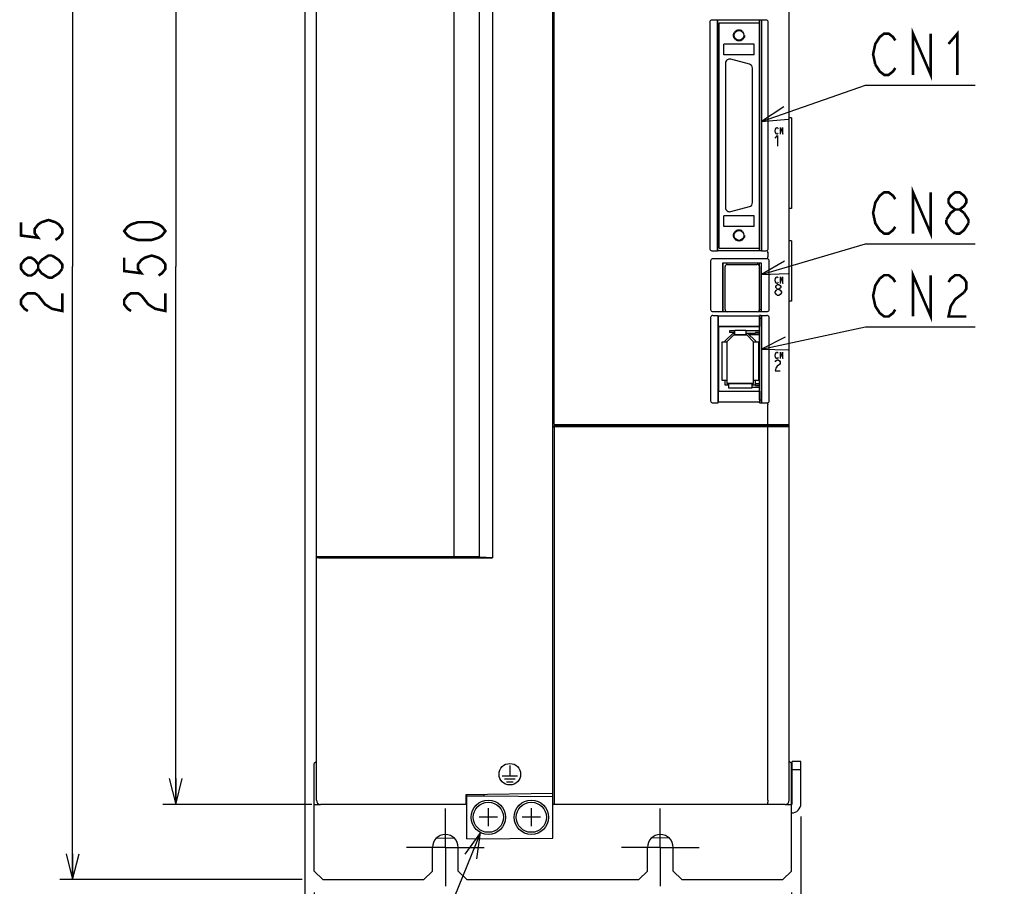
# Model space of a CAD drawing. Extents: x 97 to 1223, y 94 to 848.
# Tile 22 of 38: x 591 to 820, y 386 to 587. Entities that reach past the tile are written whole.
import ezdxf

# ---------------------------------------------------------------- set-up
doc = ezdxf.new("R2010")
doc.units = 0
doc.header["$LTSCALE"] = 69.3
doc.linetypes.add('CENTER', pattern=[0.6, 0.375, -0.075, 0.075, -0.075])
doc.linetypes.add('HIDDEN', pattern=[0.2, 0.1, -0.1])
doc.layers.get('0').update_dxf_attribs({"linetype": 'CONTINUOUS'})
for name, color, linetype in [('ALL_AXIS', 7, 'CONTINUOUS'), ('ALL_CURVE', 7, 'CONTINUOUS'), ('ALL_DIM', 7, 'CONTINUOUS'), ('ALL_FEATURES', 7, 'CONTINUOUS'), ('ALL_NOTE', 7, 'CONTINUOUS'), ('DEFAULT_2', 8, 'HIDDEN')]:
    doc.layers.add(name, color=color, linetype=linetype)
doc.dimstyles.get("Standard").update_dxf_attribs({"dimtxt": 2.5, "dimasz": 2.5, "dimexe": 1.25, "dimexo": 0.625, "dimtad": 1, "dimcen": 2.5, "dimazin": 3, "dimtfac": 1, "dimtmove": 0, "dimatfit": 3})

# ---------------------------------------------------------------- blocks, each defined once
blk = doc.blocks.new('_OPEN')
at = {"color": 0, "linetype": 'BYBLOCK'}
for p, q in [((0, 0), (-1, 0.25)), ((-1, -0.25), (0, 0)), ((-1, 0), (0, 0))]:
    blk.add_line(p, q, dxfattribs=at)
blk = doc.blocks.new('*D0')
at = {"layer": 'ALL_DIM', "color": 2, "linetype": 'CONTINUOUS'}
for p, q in [((656.07, 655), (624.3, 655)), ((627.3, 655), (627.3, 530)), ((627.3, 405), (627.3, 530)), ((658.92, 405), (624.3, 405))]:
    blk.add_line(p, q, dxfattribs=at)
at = {"layer": 'ALL_DIM', "color": 2, "linetype": 'CONTINUOUS', "xscale": 6, "yscale": 6, "zscale": 6}
for p, rotation in [((627.3, 655), 90), ((627.3, 405), 270)]:
    blk.add_blockref('_OPEN', p, dxfattribs=dict(at, rotation=rotation))
blk = doc.blocks.new('*D1')
at = {"layer": 'ALL_DIM', "color": 2, "linetype": 'CONTINUOUS'}
for p, q in [((657.94, 672.5), (600.3, 672.5)), ((603.3, 672.5), (603.3, 530)), ((603.3, 387.5), (603.3, 530)), ((656.68, 387.5), (600.3, 387.5))]:
    blk.add_line(p, q, dxfattribs=at)
at = {"layer": 'ALL_DIM', "color": 2, "linetype": 'CONTINUOUS', "xscale": 6, "yscale": 6, "zscale": 6}
for p, rotation in [((603.3, 672.5), 90), ((603.3, 387.5), 270)]:
    blk.add_blockref('_OPEN', p, dxfattribs=dict(at, rotation=rotation))
blk = doc.blocks.new('*D12')
at = {"layer": 'ALL_DIM', "color": 2, "linetype": 'CONTINUOUS'}
for p, q in [((657.3, 642), (657.3, 321.5)), ((772.7, 402.2), (772.7, 321.5)), ((657.3, 324.5), (715, 324.5)), ((772.7, 324.5), (715, 324.5))]:
    blk.add_line(p, q, dxfattribs=at)
at = {"layer": 'ALL_DIM', "color": 2, "linetype": 'CONTINUOUS', "xscale": 6, "yscale": 6, "zscale": 6, "rotation": 180}
blk.add_blockref('_OPEN', (657.3, 324.5), dxfattribs=at)
at = {"layer": 'ALL_DIM', "color": 2, "linetype": 'CONTINUOUS', "xscale": 6, "yscale": 6, "zscale": 6}
blk.add_blockref('_OPEN', (772.7, 324.5), dxfattribs=at)
blk = doc.blocks.new('*D13')
at = {"layer": 'ALL_DIM', "color": 2, "linetype": 'CONTINUOUS'}
for p, q in [((657.3, 642), (657.3, 342.5)), ((659.5, 384.5), (659.5, 342.5)), ((657.3, 345.5), (609.99, 345.5)), ((609.99, 345.5), (658.4, 345.5)), ((674.5, 345.5), (658.4, 345.5)), ((659.5, 345.5), (674.5, 345.5))]:
    blk.add_line(p, q, dxfattribs=at)
at = {"layer": 'ALL_DIM', "color": 2, "linetype": 'CONTINUOUS', "xscale": 6, "yscale": 6, "zscale": 6}
blk.add_blockref('_OPEN', (657.3, 345.5), dxfattribs=at)
at = {"layer": 'ALL_DIM', "color": 2, "linetype": 'CONTINUOUS', "xscale": 6, "yscale": 6, "zscale": 6, "rotation": 180}
blk.add_blockref('_OPEN', (659.5, 345.5), dxfattribs=at)
blk = doc.blocks.new('*D14')
at = {"layer": 'ALL_DIM', "color": 2, "linetype": 'CONTINUOUS'}
for p, q in [((772.7, 402.2), (772.7, 342.5)), ((770.5, 384.5), (770.5, 342.5)), ((770.5, 345.5), (755.5, 345.5)), ((755.5, 345.5), (771.6, 345.5)), ((820, 345.5), (771.6, 345.5)), ((772.7, 345.5), (820, 345.5))]:
    blk.add_line(p, q, dxfattribs=at)
at = {"layer": 'ALL_DIM', "color": 2, "linetype": 'CONTINUOUS', "xscale": 6, "yscale": 6, "zscale": 6}
blk.add_blockref('_OPEN', (770.5, 345.5), dxfattribs=at)
at = {"layer": 'ALL_DIM', "color": 2, "linetype": 'CONTINUOUS', "xscale": 6, "yscale": 6, "zscale": 6, "rotation": 180}
blk.add_blockref('_OPEN', (772.7, 345.5), dxfattribs=at)

msp = doc.modelspace()

# ---------------------------------------------------------------- linework, layer by layer
at = {"color": 7, "linetype": 'CONTINUOUS'}
for p, q in [((757.35, 515.05), (756.08, 515.05)), ((763.1, 515.05), (759.85, 515.05)), ((763.1, 514.65), (762.1, 514.65)), ((763.1, 514.55), (762.1, 514.55)), ((761.3, 501.95), (763.1, 501.95)), ((762.1, 502.45), (763.1, 502.45)), ((762.1, 502.35), (763.1, 502.35))]:
    msp.add_line(p, q, dxfattribs=at)
at = {"layer": 'ALL_AXIS', "color": 7, "linetype": 'CONTINUOUS'}
for p, q in [((715.3, 493.3), (715.3, 655)), ((697.9, 638.1), (697.9, 462.6)), ((770, 493.3), (770, 623.888)), ((763.1, 586.7), (763.1, 587.26)), ((755.15, 577.25), (755.15, 543.75)), ((760.709, 577.064), (756.409, 578.216)), ((761.45, 544.902), (761.45, 576.098)), ((756.409, 542.784), (760.709, 543.936)), ((763.1, 533.74), (763.1, 534.3)), ((755.05, 520), (755.05, 530)), ((755.55, 530.5), (762.55, 530.5)), ((763.05, 530), (763.05, 520)), ((763.1, 529.905), (763.05, 529.905)), ((763.1, 519.55), (763.1, 530.8)), ((763.1, 520.095), (763.05, 520.095)), ((763.1, 520.05), (763.5, 520.05)), ((762.55, 519.5), (755.55, 519.5)), ((763.1, 499), (763.1, 518.602)), ((763.1, 518.05), (763.5, 518.05)), ((763.1, 499), (763.5, 499)), ((765, 493.3), (765, 497.918)), ((715, 493), (769.7, 493)), ((715.3, 493.3), (770, 493.3)), ((764.942, 493), (764.942, 493.3)), ((769.7, 493.3), (769.7, 493)), ((669, 462.414), (669, 462.6))]:
    msp.add_line(p, q, dxfattribs=at)
at = {"layer": 'ALL_AXIS', "color": 7, "linetype": 'CENTER'}
for p, q in [((690, 395), (690, 404)), ((740, 395), (740, 404)), ((690, 395), (681, 395)), ((690, 395), (699, 395)), ((690, 395), (690, 386)), ((740, 395), (731, 395)), ((740, 395), (749, 395)), ((740, 395), (740, 386))]:
    msp.add_line(p, q, dxfattribs=at)
at = {"layer": 'ALL_AXIS', "color": 7, "linetype": 'CONTINUOUS'}
for centre, radius in [((700, 402), 4), ((700, 402), 3.5), ((710, 402), 4), ((710, 402), 3.5)]:
    msp.add_circle(centre, radius, dxfattribs=at)
for centre, radius, start, end in [((756.15, 577.25), 1, 75, 180), ((760.45, 576.098), 1, 0, 75), ((756.15, 543.75), 1, 180, 285), ((760.45, 544.902), 1, 285, 360), ((755.55, 530), 0.5, 90, 180), ((762.55, 530), 0.5, 0, 90), ((755.55, 520), 0.5, 180, 270), ((762.55, 520), 0.5, 270, 360)]:
    msp.add_arc(centre, radius, start, end, dxfattribs=at)
at = {"layer": 'ALL_AXIS', "color": 3, "linetype": 'CONTINUOUS'}
for centre in [(690, 395), (740, 395)]:
    msp.add_arc(centre, 3, 0, 180, dxfattribs=at)
at = {"layer": 'ALL_CURVE', "color": 4, "linetype": 'CONTINUOUS'}
for p, q in [((766.705, 561.55), (766.775, 561.925)), ((766.775, 561.175), (766.705, 561.55)), ((766.775, 561.925), (766.914, 562.175)), ((766.914, 560.925), (766.775, 561.175)), ((766.914, 562.175), (767.053, 562.3)), ((767.053, 562.3), (767.193, 562.3)), ((767.193, 562.3), (767.332, 562.175)), ((767.332, 562.175), (767.402, 562.05)), ((767.959, 560.8), (767.959, 562.3)), ((767.959, 562.3), (768.516, 560.8)), ((768.516, 560.8), (768.516, 562.3)), ((766.705, 559.875), (767.286, 560.5)), ((767.053, 560.8), (766.914, 560.925)), ((767.193, 560.8), (767.053, 560.8)), ((767.332, 560.925), (767.193, 560.8)), ((767.286, 560.5), (767.286, 558)), ((767.402, 561.05), (767.332, 560.925)), ((766.705, 526.85), (766.775, 527.225)), ((766.775, 526.475), (766.705, 526.85)), ((766.775, 527.225), (766.914, 527.475)), ((766.914, 527.475), (767.053, 527.6)), ((767.053, 527.6), (767.193, 527.6)), ((767.193, 527.6), (767.332, 527.475)), ((767.332, 527.475), (767.402, 527.35)), ((767.959, 526.1), (767.959, 527.6)), ((767.959, 527.6), (768.516, 526.1)), ((768.516, 526.1), (768.516, 527.6)), ((766.705, 524.133), (766.995, 524.55)), ((766.914, 526.225), (766.775, 526.475)), ((766.85, 525.383), (766.995, 525.592)), ((766.85, 525.175), (766.85, 525.383)), ((766.995, 524.967), (766.85, 525.175)), ((767.053, 526.1), (766.914, 526.225)), ((766.995, 525.592), (767.286, 525.8)), ((767.286, 524.758), (766.995, 524.967)), ((766.995, 524.55), (767.286, 524.758)), ((767.193, 526.1), (767.053, 526.1)), ((767.332, 526.225), (767.193, 526.1)), ((767.286, 525.8), (767.576, 525.8)), ((767.286, 524.758), (767.576, 524.758)), ((767.402, 526.35), (767.332, 526.225)), ((767.576, 525.8), (767.866, 525.592)), ((767.866, 524.967), (767.576, 524.758)), ((767.576, 524.758), (767.866, 524.55)), ((767.866, 525.592), (768.011, 525.383)), ((768.011, 525.175), (767.866, 524.967)), ((767.866, 524.55), (768.156, 524.133)), ((768.011, 525.383), (768.011, 525.175)), ((766.705, 523.925), (766.705, 524.133)), ((766.995, 523.508), (766.705, 523.925)), ((767.286, 523.3), (766.995, 523.508)), ((767.576, 523.3), (767.286, 523.3)), ((767.866, 523.508), (767.576, 523.3)), ((768.156, 523.925), (767.866, 523.508)), ((768.156, 524.133), (768.156, 523.925)), ((766.705, 509.35), (766.775, 509.725)), ((766.775, 508.975), (766.705, 509.35)), ((766.775, 509.725), (766.914, 509.975)), ((766.914, 508.725), (766.775, 508.975)), ((766.914, 509.975), (767.053, 510.1)), ((767.053, 508.6), (766.914, 508.725)), ((767.053, 510.1), (767.193, 510.1)), ((767.193, 508.6), (767.053, 508.6)), ((767.193, 510.1), (767.332, 509.975)), ((767.332, 508.725), (767.193, 508.6)), ((767.332, 509.975), (767.402, 509.85)), ((767.402, 508.85), (767.332, 508.725)), ((767.959, 510.1), (768.516, 508.6)), ((767.959, 508.6), (767.959, 510.1)), ((768.516, 508.6), (768.516, 510.1)), ((766.705, 507.883), (766.85, 508.092)), ((766.85, 506.425), (766.705, 505.8)), ((766.85, 508.092), (767.14, 508.3)), ((767.14, 506.842), (766.85, 506.425)), ((767.14, 508.3), (767.431, 508.3)), ((767.721, 507.258), (767.14, 506.842)), ((767.431, 508.3), (767.721, 508.092)), ((767.721, 508.092), (767.866, 507.883)), ((767.866, 507.467), (767.721, 507.258)), ((767.866, 507.883), (767.866, 507.467)), ((766.705, 505.8), (767.866, 505.8)), ((705, 414), (705, 411.6)), ((703.25, 411.6), (706.75, 411.6)), ((703.75, 410.9), (706.25, 410.9)), ((704.25, 410.2), (705.75, 410.2))]:
    msp.add_line(p, q, dxfattribs=at)
at = {"layer": 'ALL_CURVE', "color": 40, "linetype": 'CONTINUOUS'}
for p, q in [((755.5, 512.55), (757.1, 514.15)), ((757.1, 514.15), (760.1, 514.15)), ((760.1, 514.15), (761.7, 512.55)), ((755.5, 512.55), (755.5, 502.85)), ((761.7, 502.85), (761.7, 512.55)), ((761.7, 502.85), (755.5, 502.85)), ((700, 399.9), (700, 404.1)), ((710, 399.9), (710, 404.1)), ((702.1, 402), (697.9, 402)), ((712.1, 402), (707.9, 402))]:
    msp.add_line(p, q, dxfattribs=at)
at = {"layer": 'ALL_CURVE', "color": 4, "linetype": 'CONTINUOUS'}
msp.add_circle((705, 412), 2.5, dxfattribs=at)
at = {"layer": 'ALL_DIM', "color": 2, "linetype": 'CONTINUOUS', "const_width": 0.6}
for points in [[(591.3, 540.32), (591.3, 537.224), (595.3, 536.708), (594.5, 537.74), (594.5, 538.772), (595.3, 539.804), (596.1, 540.32), (597.7, 540.836), (599.3, 540.32), (600.1, 539.804), (600.9, 538.772), (600.9, 537.74), (600.1, 536.708), (599.3, 536.192)], [(624.9, 538.256), (624.1, 537.224), (623.3, 536.708), (621.7, 536.192), (618.5, 536.192), (616.9, 536.708), (616.1, 537.224), (615.3, 538.256), (616.1, 539.288), (616.9, 539.804), (618.5, 540.32), (621.7, 540.32), (623.3, 539.804), (624.1, 539.288), (624.9, 538.256)], [(595.3, 529.484), (594.5, 528.452), (593.7, 527.936), (592.9, 527.936), (592.1, 528.452), (591.3, 529.484), (591.3, 530.516), (592.1, 531.548), (592.9, 532.064), (593.7, 532.064), (594.5, 531.548), (595.3, 530.516)], [(597.7, 527.42), (596.1, 528.452), (595.3, 529.484), (595.3, 530.516), (596.1, 531.548), (596.9, 532.064), (597.7, 532.58), (598.5, 532.58)], [(598.5, 532.58), (600.1, 531.548), (600.9, 530.516), (600.9, 529.484)], [(615.3, 532.064), (615.3, 528.968), (619.3, 528.452), (618.5, 529.484), (618.5, 530.516), (619.3, 531.548), (620.1, 532.064), (621.7, 532.58), (623.3, 532.064), (624.1, 531.548), (624.9, 530.516), (624.9, 529.484), (624.1, 528.452), (623.3, 527.936)], [(600.9, 529.484), (600.1, 528.452), (599.3, 527.936), (598.5, 527.42), (597.7, 527.42)], [(592.9, 519.68), (592.1, 520.196), (591.3, 521.228), (591.3, 522.26), (592.1, 523.292), (592.9, 523.808), (594.5, 523.808), (595.3, 523.292)], [(595.3, 523.292), (596.9, 521.228), (598.5, 520.196), (600.9, 519.68), (600.9, 523.808)], [(616.9, 519.68), (616.1, 520.196), (615.3, 521.228), (615.3, 522.26), (616.1, 523.292), (616.9, 523.808), (618.5, 523.808), (619.3, 523.292)], [(619.3, 523.292), (620.9, 521.228), (622.5, 520.196), (624.9, 519.68), (624.9, 523.808)]]:
    msp.add_lwpolyline(points, dxfattribs=at)
at = {"layer": 'ALL_FEATURES', "color": 7, "linetype": 'CONTINUOUS'}
for p, q in [((715, 397.175), (715, 655)), ((660, 406), (660, 654)), ((660.036, 462.6), (660.036, 638.1)), ((692, 638.1), (692, 462.6)), ((701.003, 638.361), (701.003, 462.339)), ((751.5, 586.8), (751.5, 534.2)), ((753.265, 587.3), (752, 587.3)), ((753.265, 533.7), (753.265, 587.3)), ((753.265, 587.3), (753.3, 587.26)), ((753.3, 587.26), (753.3, 533.74)), ((763.5, 587.26), (753.3, 587.26)), ((753.7, 534.3), (753.7, 586.7)), ((753.7, 586.7), (763.1, 586.7)), ((763.1, 534.3), (763.1, 586.7)), ((763.5, 587.26), (763.535, 587.3)), ((763.5, 587.26), (763.5, 533.74)), ((763.535, 533.7), (763.535, 587.3)), ((764.6, 587.3), (763.535, 587.3)), ((765.1, 534.2), (765.1, 586.8)), ((754.75, 579.2), (754.75, 581.7)), ((761.85, 581.7), (754.75, 581.7)), ((761.85, 579.2), (761.85, 581.7)), ((761.85, 579.2), (754.75, 579.2)), ((770.5, 564.6), (770, 564.6)), ((770.5, 564.6), (770.5, 543.5)), ((770.5, 543.5), (770, 543.5)), ((761.85, 541.8), (754.75, 541.8)), ((754.75, 539.3), (754.75, 541.8)), ((761.85, 539.3), (761.85, 541.8)), ((761.85, 539.3), (754.75, 539.3)), ((770.5, 536), (770, 536)), ((770.5, 536), (770.5, 522)), ((752, 533.7), (753.265, 533.7)), ((753.265, 533.7), (753.3, 533.74)), ((753.3, 533.74), (763.5, 533.74)), ((753.7, 534.3), (763.1, 534.3)), ((763.5, 533.74), (763.535, 533.7)), ((763.535, 533.7), (764.6, 533.7)), ((751.7, 531.304), (751.7, 520.031)), ((764.804, 531.8), (752.196, 531.8)), ((765, 533.217), (765, 532.262)), ((765.3, 520.031), (765.3, 531.304)), ((763.517, 530.817), (754.483, 530.817)), ((754.483, 530.817), (754.5, 530.8)), ((754.483, 530.817), (754.483, 519.533)), ((763.5, 530.8), (754.5, 530.8)), ((754.5, 530.8), (754.5, 519.55)), ((763.517, 530.817), (763.5, 530.8)), ((763.5, 519.55), (763.5, 530.8)), ((763.517, 519.533), (763.517, 530.817)), ((763.1, 528.735), (763.05, 528.735)), ((763.1, 527.855), (763.05, 527.855)), ((763.1, 525.32), (763.05, 525.32)), ((763.1, 524.68), (763.05, 524.68)), ((763.1, 522.145), (763.05, 522.145)), ((763.1, 521.265), (763.05, 521.265)), ((770.5, 522), (770, 522)), ((751.7, 518.138), (751.7, 498.797)), ((752.203, 519.533), (754.483, 519.533)), ((752.203, 518.637), (753.413, 518.637)), ((753.413, 518.637), (753.483, 518.567)), ((753.413, 498.3), (753.413, 518.637)), ((753.483, 518.567), (763.048, 518.567)), ((753.483, 518.567), (753.483, 516.067)), ((754.483, 519.533), (754.5, 519.55)), ((754.5, 519.55), (755.363, 519.55)), ((762.737, 519.55), (763.5, 519.55)), ((763.083, 518.602), (763.048, 518.567)), ((763.048, 518.567), (763.048, 516.067)), ((763.483, 518.602), (763.083, 518.602)), ((763.483, 518.602), (763.517, 518.637)), ((763.517, 519.533), (763.5, 519.55)), ((763.5, 518.62), (763.5, 498.367)), ((763.517, 519.533), (764.797, 519.533)), ((763.517, 518.637), (764.797, 518.637)), ((763.517, 498.3), (763.517, 518.637)), ((765.3, 498.797), (765.3, 518.138)), ((753.483, 516.067), (763.048, 516.067)), ((753.483, 516.067), (753.5, 516.05)), ((763.03, 516.05), (753.5, 516.05)), ((753.5, 516.05), (753.5, 501.05)), ((763.03, 516.05), (763.048, 516.067)), ((755.1, 512.716), (756.934, 514.55)), ((757.1, 514.15), (755.5, 512.55)), ((756.08, 515.05), (756.08, 514.65)), ((757.08, 514.65), (756.08, 514.65)), ((756.934, 514.55), (757.35, 514.55)), ((757.08, 514.65), (757.08, 514.55)), ((760.1, 514.15), (757.1, 514.15)), ((757.35, 515.25), (759.85, 515.25)), ((757.35, 514.15), (757.35, 515.25)), ((759.85, 515.25), (759.85, 514.15)), ((759.85, 514.55), (762.1, 514.55)), ((761.7, 512.55), (760.1, 514.15)), ((760.266, 514.55), (762.1, 512.716)), ((763.1, 514.15), (760.666, 514.15)), ((762.1, 514.55), (762.1, 514.65)), ((754.4, 512.55), (755.5, 512.55)), ((754.4, 503.55), (754.4, 512.55)), ((755.1, 512.55), (755.1, 512.716)), ((755.5, 512.55), (755.5, 502.85)), ((761.7, 512.55), (762.8, 512.55)), ((761.7, 502.85), (761.7, 512.55)), ((762.1, 512.716), (762.1, 512.55)), ((762.8, 512.55), (762.8, 503.55)), ((755.5, 503.55), (754.4, 503.55)), ((755.1, 502.45), (755.1, 503.55)), ((755.9, 502.45), (755.1, 502.45)), ((755.5, 502.85), (761.7, 502.85)), ((755.9, 501.75), (755.9, 502.85)), ((761.3, 501.75), (755.9, 501.75)), ((761.3, 502.85), (761.3, 501.75)), ((762.1, 502.45), (761.3, 502.45)), ((762.8, 503.55), (761.7, 503.55)), ((762.1, 502.35), (762.1, 503.55)), ((762.1, 502.85), (763.1, 502.85)), ((753.483, 501.033), (753.5, 501.05)), ((753.483, 501.033), (763.048, 501.033)), ((753.483, 501.033), (753.483, 498.567)), ((753.5, 501.05), (763.03, 501.05)), ((763.03, 501.05), (763.048, 501.033)), ((763.048, 501.033), (763.048, 498.567)), ((752.2, 498.3), (753.413, 498.3)), ((753.413, 498.3), (753.483, 498.567)), ((753.483, 498.567), (763.048, 498.567)), ((763.1, 498.367), (763.048, 498.567)), ((763.1, 498.367), (763.5, 498.367)), ((763.5, 498.367), (763.517, 498.3)), ((763.517, 498.3), (764.8, 498.3)), ((715, 492.813), (722.5, 492.813)), ((715, 492.749), (715.3, 492.749)), ((765, 492.743), (715.3, 492.743)), ((715.3, 492.743), (715.3, 405)), ((722.5, 492.8), (722.5, 493)), ((732.5, 492.8), (722.5, 492.8)), ((732.5, 492.8), (732.5, 493)), ((752.5, 492.8), (752.5, 493)), ((762.5, 492.8), (752.5, 492.8)), ((762.5, 492.8), (762.5, 493)), ((770, 492.813), (762.5, 492.813)), ((770, 492.778), (765, 492.743)), ((765, 406), (765, 492.743)), ((767.7, 493), (767.7, 492.813)), ((768, 492.941), (769.261, 492.985)), ((768, 492.813), (768, 492.941)), ((770, 406), (770, 493.3)), ((660.036, 462.6), (697.9, 462.6)), ((668.2, 462.4), (668.2, 462.6)), ((668.4, 462.6), (668.4, 462.403)), ((693.427, 462.6), (693.427, 462.437)), ((694.1, 462.6), (694.1, 462.4)), ((696.9, 462.6), (696.9, 462.377)), ((660, 462.391), (669, 462.391)), ((669, 462.414), (667.7, 462.391)), ((669, 462.414), (669, 462.391)), ((692.552, 462.374), (670, 462.374)), ((693.427, 462.437), (693.334, 462.391)), ((696.9, 462.424), (699.508, 462.47)), ((699.508, 462.376), (697.548, 462.376)), ((699, 462.461), (699, 462.376)), ((699.508, 462.47), (699.508, 462.376)), ((701.003, 462.339), (699.508, 462.376)), ((772.7, 415), (770.7, 415)), ((772.7, 405.2), (772.7, 415)), ((772.7, 413), (770.7, 413)), ((694.797, 407.051), (695, 407.048)), ((715, 407.553), (694.8, 407.2)), ((694.8, 407.2), (694.8, 405)), ((695, 397), (695, 407.203)), ((695, 406.965), (699, 407)), ((699, 407), (699, 407.273)), ((699, 407), (715, 406.86)), ((695, 405), (661, 405)), ((769, 405), (715, 405)), ((687.959, 397.192), (692.073, 397.156)), ((695, 397), (715, 397.175)), ((738.013, 397.244), (741.94, 397.279))]:
    msp.add_line(p, q, dxfattribs=at)
at = {"layer": 'ALL_FEATURES', "color": 3, "linetype": 'CONTINUOUS'}
for p, q in [((660, 415), (659.5, 414.5)), ((659.5, 389.5), (659.5, 414.5)), ((770.5, 414.5), (770, 415)), ((770.5, 389.5), (770.5, 414.5)), ((770.7, 405.2), (770.7, 415)), ((659.5, 405), (661, 405)), ((769, 405), (770.5, 405)), ((687, 389.5), (687, 395)), ((693, 389.5), (693, 395)), ((737, 389.5), (737, 395)), ((743, 389.5), (743, 395)), ((659.5, 389.5), (661.5, 387.5)), ((685, 387.5), (687, 389.5)), ((693, 389.5), (695, 387.5)), ((735, 387.5), (737, 389.5)), ((743, 389.5), (745, 387.5)), ((768.5, 387.5), (770.5, 389.5)), ((661.5, 387.5), (685, 387.5)), ((695, 387.5), (735, 387.5)), ((745, 387.5), (768.5, 387.5))]:
    msp.add_line(p, q, dxfattribs=at)
at = {"layer": 'ALL_FEATURES', "color": 7, "linetype": 'CONTINUOUS'}
for points in [[(752, 587.3), (751.845, 587.276), (751.706, 587.205), (751.595, 587.094), (751.524, 586.955), (751.5, 586.8)], [(765.1, 586.8), (765.076, 586.955), (765.005, 587.094), (764.894, 587.205), (764.755, 587.276), (764.6, 587.3)], [(751.5, 534.2), (751.524, 534.045), (751.595, 533.906), (751.706, 533.795), (751.845, 533.724), (752, 533.7)], [(764.6, 533.7), (764.755, 533.724), (764.894, 533.795), (765.005, 533.906), (765.076, 534.045), (765.1, 534.2)], [(752.196, 531.8), (752.041, 531.776), (751.903, 531.706), (751.794, 531.597), (751.724, 531.459), (751.7, 531.304)], [(765.3, 531.304), (765.276, 531.459), (765.206, 531.597), (765.097, 531.706), (764.959, 531.776), (764.804, 531.8)], [(764.885, 533.521), (764.91, 533.499), (764.94, 533.44), (764.971, 533.349), (764.998, 533.239)], [(764.942, 531.965), (764.952, 531.976), (764.961, 531.994), (764.97, 532.019)], [(764.97, 532.019), (764.984, 532.087), (764.995, 532.172), (765, 532.266)], [(765, 533.217), (765, 533.225), (764.999, 533.232), (764.998, 533.239)], [(751.7, 520.031), (751.724, 519.878), (751.795, 519.739), (751.906, 519.629), (752.047, 519.557), (752.203, 519.533)], [(764.797, 519.533), (764.953, 519.557), (765.094, 519.629), (765.205, 519.739), (765.276, 519.878), (765.3, 520.031)], [(752.203, 518.637), (752.047, 518.613), (751.906, 518.541), (751.795, 518.431), (751.724, 518.292), (751.7, 518.138)], [(765.3, 518.138), (765.276, 518.292), (765.205, 518.431), (765.094, 518.541), (764.953, 518.613), (764.797, 518.637)], [(751.7, 498.797), (751.724, 498.643), (751.795, 498.505), (751.905, 498.395), (752.044, 498.325), (752.2, 498.3)], [(764.8, 498.3), (764.956, 498.325), (765.095, 498.395), (765.205, 498.505), (765.276, 498.643), (765.3, 498.797)], [(764.942, 498.219), (764.949, 498.214), (764.956, 498.205), (764.963, 498.192)], [(764.963, 498.192), (764.981, 498.125), (764.994, 498.029), (765, 497.918)], [(660, 462.356), (660.025, 462.352), (660.099, 462.349), (660.218, 462.345), (660.377, 462.343), (660.566, 462.341), (660.777, 462.339), (701.003, 462.339)], [(669, 462.391), (669.025, 462.387), (669.099, 462.384)], [(669.099, 462.384), (669.218, 462.38), (669.377, 462.378), (669.566, 462.376), (669.778, 462.374), (670, 462.374)], [(693.334, 462.391), (693.302, 462.387), (693.224, 462.383), (693.104, 462.38), (692.946, 462.377), (692.759, 462.375), (692.552, 462.374)], [(694.1, 462.443), (693.781, 462.441), (693.427, 462.437)], [(693.95, 462.4), (693.953, 462.402), (694.007, 462.407), (694.1, 462.411)], [(694.692, 462.377), (694.427, 462.38), (694.213, 462.385), (694.058, 462.39), (693.97, 462.396), (693.95, 462.4)], [(765, 406), (764.995, 405.775), (764.981, 405.562), (764.957, 405.373), (764.927, 405.215), (764.89, 405.097), (764.85, 405.025), (764.807, 405)]]:
    msp.add_lwpolyline(points, dxfattribs=at)
for centre in [(758.3, 583.75), (758.3, 537.25)]:
    msp.add_circle(centre, 1.154, dxfattribs=at)
for centre, radius, start, end in [((661, 406), 1, 180, 270), ((769, 406), 1, 270, 360), ((770.5, 405.2), 2.2, 270, 360)]:
    msp.add_arc(centre, radius, start, end, dxfattribs=at)
at = {"layer": 'ALL_FEATURES', "color": 3, "linetype": 'CONTINUOUS'}
msp.add_arc((770.5, 405.2), 0.2, 270, 360, dxfattribs=at)
at = {"layer": 'ALL_NOTE', "color": 2, "linetype": 'CONTINUOUS'}
for p, q in [((763.535, 563.736), (787.7, 572.165)), ((787.7, 572.165), (788.45, 572.165)), ((788.45, 572.165), (813.218, 572.165)), ((763.517, 528.134), (787.7, 535.27)), ((787.7, 535.27), (788.45, 535.27)), ((788.45, 535.27), (813.218, 535.27)), ((763.517, 510.843), (787.7, 516.003)), ((787.7, 516.003), (788.45, 516.003)), ((788.45, 516.003), (813.218, 516.003)), ((698.183, 398.438), (653.294, 288.5))]:
    msp.add_line(p, q, dxfattribs=at)
at = {"layer": 'ALL_NOTE', "color": 2, "linetype": 'CONTINUOUS', "const_width": 0.6}
for points in [[(789.998, 576.965), (789.482, 579.364), (789.998, 581.764), (790.514, 582.565), (791.03, 583.364), (792.062, 584.165), (793.094, 584.165), (794.126, 583.364), (794.642, 582.565)], [(798.77, 574.564), (798.77, 584.165), (802.898, 574.564), (802.898, 584.165)], [(807.026, 581.764), (809.09, 584.165), (809.09, 574.564)], [(794.642, 576.164), (794.126, 575.365), (793.094, 574.564), (792.062, 574.564), (791.03, 575.365), (789.998, 576.965)], [(794.642, 539.27), (794.126, 538.47), (793.094, 537.67), (792.062, 537.67), (791.03, 538.47), (790.514, 539.27), (789.998, 540.07), (789.482, 542.47), (789.998, 544.87), (790.514, 545.67), (791.03, 546.47), (792.062, 547.27), (793.094, 547.27), (794.126, 546.47), (794.642, 545.67)], [(798.77, 537.67), (798.77, 547.27), (802.898, 537.67), (802.898, 547.27)], [(808.574, 543.27), (807.542, 544.07), (807.026, 544.87), (807.026, 545.67), (807.542, 546.47), (808.574, 547.27), (809.606, 547.27), (810.638, 546.47), (811.154, 545.67), (811.154, 544.87), (810.638, 544.07), (809.606, 543.27)], [(806.51, 540.87), (807.542, 542.47), (808.574, 543.27), (809.606, 543.27), (810.638, 542.47)], [(810.638, 542.47), (811.67, 540.87), (811.67, 540.07)], [(807.542, 538.47), (806.51, 540.07), (806.51, 540.87)], [(808.574, 537.67), (807.542, 538.47)], [(811.67, 540.07), (810.638, 538.47), (809.606, 537.67), (808.574, 537.67)], [(798.77, 518.403), (798.77, 528.003), (802.898, 518.403), (802.898, 528.003)], [(794.642, 520.003), (794.126, 519.203), (793.094, 518.403), (792.062, 518.403), (791.03, 519.203), (790.514, 520.003), (789.998, 520.803), (789.482, 523.203), (789.998, 525.603), (790.514, 526.403), (791.03, 527.203), (792.062, 528.003), (793.094, 528.003), (794.126, 527.203), (794.642, 526.403)], [(807.026, 526.403), (807.542, 527.203), (808.574, 528.003), (809.606, 528.003), (810.638, 527.203), (811.154, 526.403), (811.154, 524.803), (810.638, 524.003)], [(810.638, 524.003), (808.574, 522.403), (807.542, 520.803), (807.026, 518.403), (811.154, 518.403)]]:
    msp.add_lwpolyline(points, dxfattribs=at)
at = {"layer": 'ALL_NOTE', "color": 2, "linetype": 'CONTINUOUS'}
for points in [[(768.706, 567.128), (763.535, 563.736), (769.694, 564.296)], [(768.848, 531.271), (763.517, 528.134), (769.697, 528.393)], [(769.072, 513.562), (763.517, 510.843), (769.698, 510.628)], [(697.303, 392.316), (698.183, 398.438), (694.526, 393.45)]]:
    msp.add_lwpolyline(points, dxfattribs=at)
at = {"layer": 'DEFAULT_2', "color": 8, "linetype": 'HIDDEN'}
for centre in [(758.3, 583.75), (758.3, 537.25)]:
    msp.add_circle(centre, 1.3, dxfattribs=at)

# ---------------------------------------------------------------- dimensions: what is measured, and where the dimension line sits
at = {"layer": 'ALL_DIM', "color": 2, "linetype": 'CONTINUOUS'}
for base, p1, p2, angle, picture, middle in [((603.3, 387.5), (657.941, 672.5), (656.681, 387.5), 270, '*D1', (600.9, 517.616)), ((627.3, 405), (656.071, 655), (658.923, 405), 270, '*D0', (624.9, 517.616)), ((657.3, 345.5), (659.5, 384.5), (657.3, 642), 180, '*D13', (609.986, 347.9)), ((657.3, 324.5), (772.7, 402.2), (657.3, 642), 180, '*D12', (702.616, 326.9))]:
    dim = msp.add_linear_dim(base=base, p1=p1, p2=p2, angle=angle, dimstyle='Standard', dxfattribs=at)
    dim.commit()
    dim.dimension.update_dxf_attribs({"geometry": picture, "text_midpoint": middle, "dimtype": 128})
dim = msp.add_linear_dim(base=(772.7, 345.5), p1=(770.5, 384.5), p2=(772.7, 402.2), dimstyle='Standard', dxfattribs=at)
dim.commit()
dim.dimension.update_dxf_attribs({"geometry": '*D14', "text_midpoint": (778.722, 347.9), "dimtype": 128})

doc.saveas('drawing.dxf')
